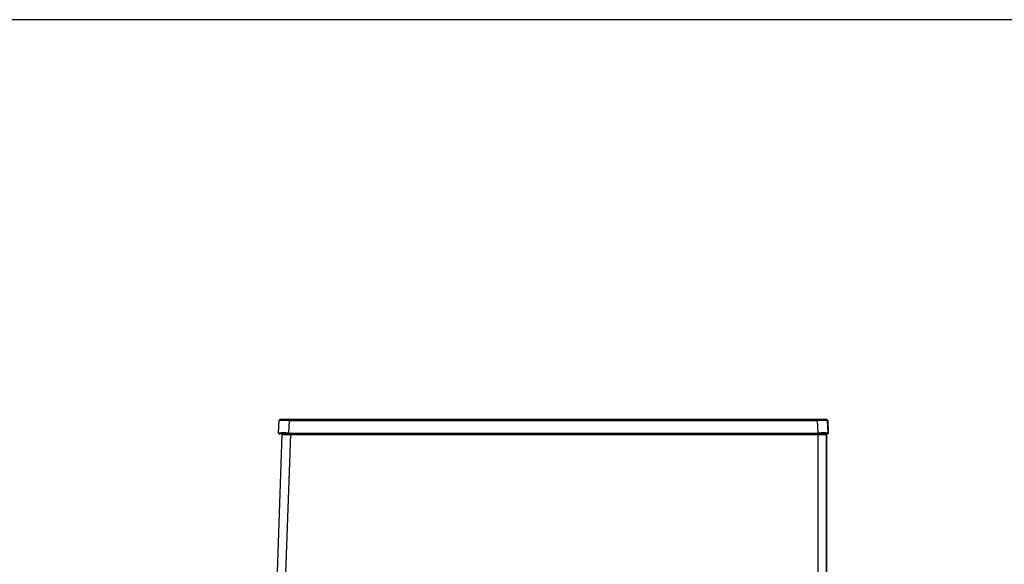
# Model space of a CAD drawing. Header units: millimetres. Extents: x 0 to 287, y 0 to 200.
# Tile 19 of 38: x 117 to 191, y 159 to 200. Entities that reach past the tile are written whole.
import ezdxf

# ---------------------------------------------------------------- set-up
doc = ezdxf.new("R2010")
doc.units = ezdxf.units.MM
for name, color, linetype in [('134.133_BW4_CTM-', 7, 'Continuous'), ('Marges', 7, 'Continuous'), ('Standard', 7, 'Continuous')]:
    doc.layers.add(name, color=color, linetype=linetype)

# ---------------------------------------------------------------- blocks, each defined once
blk = doc.blocks.new('SE2')
at = {"layer": '134.133_BW4_CTM-', "color": 7, "linetype": 'Continuous'}
for p, q in [((136.199, 168.643), (136.249, 169.595)), ((136.349, 169.69), (136.993, 169.69)), ((136.993, 169.595), (136.943, 168.643)), ((136.993, 169.69), (136.993, 169.595)), ((136.993, 169.69), (177.079, 169.69)), ((136.993, 169.595), (177.079, 169.595)), ((177.079, 169.69), (177.079, 169.595)), ((177.079, 169.69), (177.723, 169.69)), ((177.129, 168.643), (177.079, 169.595)), ((177.873, 168.643), (177.823, 169.595)), ((177.845, 169.573), (177.878, 168.621)), ((136.086, 157.336), (136.478, 168.54)), ((136.943, 168.59), (136.249, 168.59)), ((136.295, 168.569), (136.286, 168.585)), ((136.478, 168.54), (137.098, 168.54)), ((136.486, 168.54), (136.488, 168.59)), ((137.098, 168.54), (136.706, 157.314)), ((136.779, 168.59), (136.778, 168.54)), ((136.943, 168.59), (136.943, 168.643)), ((136.943, 168.643), (177.129, 168.643)), ((136.943, 168.59), (177.129, 168.59)), ((137.031, 168.54), (137.033, 168.59)), ((137.099, 168.569), (137.032, 168.569)), ((137.098, 168.54), (137.1, 168.59)), ((137.098, 168.54), (177.135, 168.54)), ((138.305, 168.59), (138.311, 168.54)), ((163.828, 168.569), (138.308, 168.569)), ((138.393, 168.59), (138.4, 168.54)), ((138.423, 168.59), (138.429, 168.54)), ((163.827, 168.59), (163.829, 168.54)), ((166.717, 168.54), (166.718, 168.59)), ((166.787, 168.54), (166.789, 168.59)), ((167.324, 168.569), (166.788, 168.569)), ((166.794, 168.54), (166.796, 168.59)), ((167.323, 168.59), (167.325, 168.54)), ((167.539, 168.59), (167.54, 168.54)), ((167.746, 168.59), (167.748, 168.54)), ((167.749, 168.59), (167.751, 168.54)), ((170.283, 168.54), (170.285, 168.59)), ((177.134, 168.569), (170.284, 168.569)), ((170.291, 168.54), (170.292, 168.59)), ((177.129, 168.59), (177.129, 168.643)), ((177.823, 168.59), (177.129, 168.59)), ((177.828, 168.569), (177.134, 168.569)), ((177.135, 155.869), (177.135, 168.54)), ((177.135, 168.54), (177.755, 168.54)), ((177.755, 168.54), (177.755, 155.848)), ((177.755, 168.519), (177.757, 168.519)), ((177.757, 155.821), (177.757, 168.519)), ((177.848, 168.573), (177.861, 168.602))]:
    blk.add_line(p, q, dxfattribs=at)
for centre, radius, start, end in [((136.349, 169.59), 0.1, 90, 177), ((136.621, 150.26), 19.339, 88.89781, 91.10219), ((177.451, 150.26), 19.339, 88.89781, 91.10219), ((177.723, 169.59), 0.1, 3, 90), ((177.728, 169.568), 0.103, 2.94775, 30.67321), ((136.571, 139.339), 29.306, 89.27271, 90.72729), ((136.249, 168.64), 0.05, 177, 270), ((177.501, 139.339), 29.306, 89.27271, 90.72729), ((177.823, 168.64), 0.05, 270, 3), ((177.824, 168.62), 0.051, 316.37057, 322.29564), ((177.824, 168.62), 0.051, 351.08353, 1.55185)]:
    blk.add_arc(centre, radius, start, end, dxfattribs=at)
blk.add_ellipse((177.133, 168.619), major_axis=(0.745, 0.002), ratio=0.002338, start_param=0.000076, end_param=0.158492, dxfattribs=at)
for points, knots in [([(177.782, 169.662), (177.794, 169.657), (177.805, 169.65), (177.833, 169.624), (177.844, 169.598), (177.845, 169.573)], [0.2459466, 0.2459466, 0.2459466, 0.2459466, 0.5, 0.5, 1, 1, 1, 1]), ([(136.248, 168.595), (136.25, 168.591), (136.261, 168.576), (136.28, 168.569), (136.292, 168.569)], [0.3443711, 0.3443711, 0.3443711, 0.3443711, 0.5, 1, 1, 1, 1])]:
    blk.add_open_spline(points, degree=3, knots=knots, dxfattribs=at)
for points in [[(166.289, 168.59), (166.288, 168.573), (166.288, 168.557), (166.287, 168.54)], [(168.222, 168.54), (168.221, 168.557), (168.221, 168.573), (168.22, 168.59)], [(177.878, 168.621), (177.879, 168.609), (177.869, 168.58), (177.84, 168.569), (177.828, 168.569)]]:
    blk.add_open_spline(points, degree=3, dxfattribs=at)

msp = doc.modelspace()

# ---------------------------------------------------------------- linework, layer by layer
at = {"layer": 'Marges', "color": 7, "linetype": 'Continuous'}
msp.add_line((287, 200), (10, 200), dxfattribs=at)

# ---------------------------------------------------------------- block references
at = {"layer": 'Standard'}
msp.add_blockref('SE2', (0, 0), dxfattribs=at)

doc.saveas('drawing.dxf')
